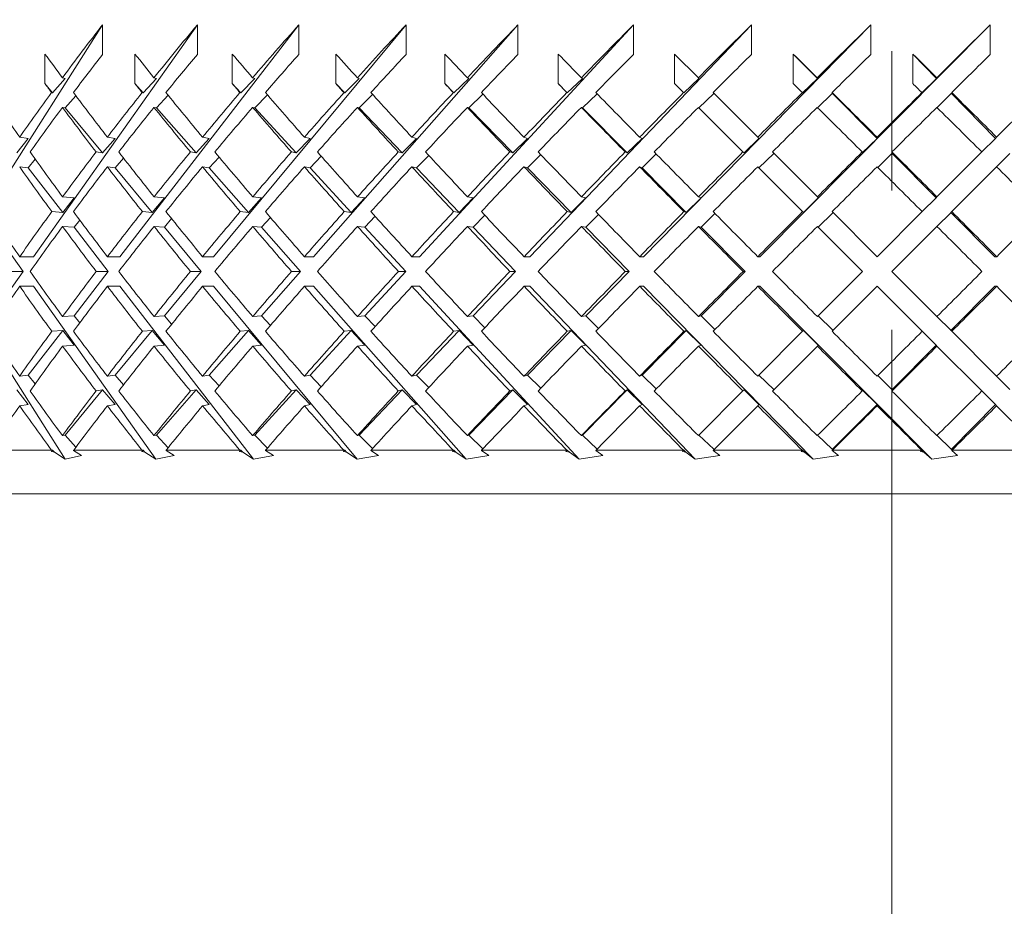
# Model space of a CAD drawing. Header units: inches. Extents: x 1.3 to 18.3, y 1.5 to 16.3.
# Tile 31 of 36: x 16.7 to 17.4, y 10.5 to 11.1. Entities that reach past the tile are written whole.
import ezdxf

# ---------------------------------------------------------------- set-up
doc = ezdxf.new("R2010")
doc.units = ezdxf.units.IN
doc.header["$MEASUREMENT"] = 0
doc.linetypes.add('CENTERX2', pattern=[0.8, 0.5, -0.1, 0.1, -0.1])
doc.layers.add('SLD-0', color=7, linetype='Continuous')

msp = doc.modelspace()

# ---------------------------------------------------------------- linework, layer by layer
at = {"color": 7, "linetype": 'Continuous', "lineweight": 15}
for p, q in [((16.63584, 10.95247), (16.74139, 11.11884)), ((16.69182, 10.95247), (16.80947, 11.11884)), ((16.74139, 11.11884), (16.74139, 11.09763)), ((16.75374, 10.95247), (16.88235, 11.11884)), ((16.80947, 11.11884), (16.80947, 11.09763)), ((16.82099, 10.95247), (16.95933, 11.11884)), ((16.88235, 11.11884), (16.88235, 11.09763)), ((16.89293, 10.95247), (17.03967, 11.11884)), ((16.95933, 11.11884), (16.95933, 11.09763)), ((16.96888, 10.95247), (17.12259, 11.11884)), ((17.03967, 11.11884), (17.03967, 11.09763)), ((17.04809, 10.95247), (17.2073, 11.11884)), ((17.12259, 11.11884), (17.12259, 11.09763)), ((17.1298, 10.95247), (17.29298, 11.11884)), ((17.2073, 11.11884), (17.2073, 11.09763)), ((17.21323, 10.95247), (17.3788, 11.11884)), ((17.29298, 11.11884), (17.29298, 11.09763)), ((17.3788, 11.11884), (17.3788, 11.09763)), ((16.70008, 11.07667), (16.70008, 11.09788)), ((16.76469, 11.07667), (16.76469, 11.09788)), ((16.83453, 11.07667), (16.83453, 11.09788)), ((16.90893, 11.07667), (16.90893, 11.09788)), ((16.98718, 11.07667), (16.98718, 11.09788)), ((17.06851, 11.07667), (17.06851, 11.09788)), ((17.16919, 11.08085), (17.15215, 11.09788)), ((17.15215, 11.07667), (17.15215, 11.09788)), ((17.2373, 11.07667), (17.2373, 11.09788)), ((17.2373, 11.09788), (17.25468, 11.08041)), ((17.32312, 11.07667), (17.32312, 11.09788)), ((17.32312, 11.09788), (17.34025, 11.08041)), ((16.71461, 11.08041), (16.70559, 11.07004)), ((16.71461, 11.08041), (16.71263, 11.08085)), ((16.78009, 11.08041), (16.77053, 11.07004)), ((16.78009, 11.08041), (16.77834, 11.08085)), ((16.85067, 11.08041), (16.84065, 11.07004)), ((16.85067, 11.08041), (16.84916, 11.08085)), ((16.92565, 11.08041), (16.91527, 11.07004)), ((16.92565, 11.08041), (16.92439, 11.08085)), ((17.00431, 11.08041), (16.99368, 11.07004)), ((17.00431, 11.08041), (17.00332, 11.08085)), ((17.0859, 11.08041), (17.07511, 11.07004)), ((17.0859, 11.08041), (17.08518, 11.08085)), ((17.16962, 11.08041), (17.15878, 11.07004)), ((17.16962, 11.08041), (17.16919, 11.08085)), ((17.24389, 11.07004), (17.25468, 11.08041)), ((17.25454, 11.08085), (17.25468, 11.08041)), ((17.32962, 11.07004), (17.34025, 11.08041)), ((17.3404, 11.08085), (17.34025, 11.08041)), ((16.70559, 11.07004), (16.70008, 11.07667)), ((16.70481, 11.07021), (16.70559, 11.07004)), ((16.77053, 11.07004), (16.76469, 11.07667)), ((16.76985, 11.07021), (16.77053, 11.07004)), ((16.84065, 11.07004), (16.83453, 11.07667)), ((16.84006, 11.07021), (16.84065, 11.07004)), ((16.91527, 11.07004), (16.90893, 11.07667)), ((16.91478, 11.07021), (16.91527, 11.07004)), ((16.99368, 11.07004), (16.98718, 11.07667)), ((16.99329, 11.07021), (16.99368, 11.07004)), ((17.07511, 11.07004), (17.06851, 11.07667)), ((17.07483, 11.07021), (17.07511, 11.07004)), ((17.15215, 11.07667), (17.15861, 11.07021)), ((17.15861, 11.07021), (17.15878, 11.07004)), ((17.21181, 11.03822), (17.17979, 11.07025)), ((17.24389, 11.07004), (17.24384, 11.07021)), ((17.26547, 11.06958), (17.26524, 11.07025)), ((17.32962, 11.07004), (17.32968, 11.07021)), ((17.35089, 11.06958), (17.35111, 11.07025)), ((17.41531, 11.07021), (17.38333, 11.03822)), ((16.71461, 11.0592), (16.72223, 11.06798)), ((16.78009, 11.0592), (16.78849, 11.06831)), ((16.85067, 11.0592), (16.85975, 11.0686)), ((16.92565, 11.0592), (16.93532, 11.06887)), ((17.00431, 11.0592), (17.01447, 11.06912)), ((17.0859, 11.0592), (17.09645, 11.06935)), ((17.16962, 11.0592), (17.18033, 11.06945)), ((17.18033, 11.0697), (17.18033, 11.06945)), ((17.26534, 11.06945), (17.25483, 11.05934)), ((17.26534, 11.0697), (17.29752, 11.03737)), ((17.26547, 11.06958), (17.26534, 11.0697)), ((17.26534, 11.06945), (17.26534, 11.0697)), ((17.35076, 11.06945), (17.34055, 11.05949)), ((17.35076, 11.0697), (17.38247, 11.03737)), ((17.35089, 11.06958), (17.35076, 11.0697)), ((17.35076, 11.06945), (17.35076, 11.0697)), ((16.71461, 11.0592), (16.71263, 11.05963)), ((16.74149, 11.02687), (16.71461, 11.0592)), ((16.78009, 11.0592), (16.77834, 11.05963)), ((16.80861, 11.02687), (16.78009, 11.0592)), ((16.85067, 11.0592), (16.84916, 11.05963)), ((16.88054, 11.02687), (16.85067, 11.0592)), ((16.92565, 11.0592), (16.92439, 11.05963)), ((16.95659, 11.02687), (16.92565, 11.0592)), ((17.00431, 11.0592), (17.00332, 11.05963)), ((17.03602, 11.02687), (17.00431, 11.0592)), ((17.0859, 11.0592), (17.08518, 11.05963)), ((17.11808, 11.02687), (17.0859, 11.0592)), ((17.16919, 11.05963), (17.20122, 11.0276)), ((16.68811, 11.03737), (16.67983, 11.02687)), ((16.68811, 11.03737), (16.68193, 11.03822)), ((16.7504, 11.03737), (16.74149, 11.02687)), ((16.7504, 11.03737), (16.74486, 11.03822)), ((16.81806, 11.03737), (16.80861, 11.02687)), ((16.81806, 11.03737), (16.8132, 11.03822)), ((16.89044, 11.03737), (16.88054, 11.02687)), ((16.89044, 11.03737), (16.88632, 11.03822)), ((16.96684, 11.03737), (16.95659, 11.02687)), ((16.96684, 11.03737), (16.9635, 11.03822)), ((17.04653, 11.03737), (17.03602, 11.02687)), ((17.04653, 11.03737), (17.04399, 11.03822)), ((17.12873, 11.03737), (17.11808, 11.02687)), ((17.12873, 11.03737), (17.12703, 11.03822)), ((17.21267, 11.03737), (17.20196, 11.02687)), ((17.21267, 11.03737), (17.21181, 11.03822)), ((17.28686, 11.02687), (17.29752, 11.03737)), ((17.29752, 11.03822), (17.29752, 11.03737)), ((17.3727, 11.0276), (17.38247, 11.03737)), ((17.38333, 11.03822), (17.38247, 11.03737)), ((16.68811, 11.01616), (16.69309, 11.02248)), ((16.73674, 11.0276), (16.74149, 11.02687)), ((16.7504, 11.01616), (16.75644, 11.02328)), ((16.80445, 11.0276), (16.80861, 11.02687)), ((16.81806, 11.01616), (16.82509, 11.02397)), ((16.87701, 11.0276), (16.88054, 11.02687)), ((16.89044, 11.01616), (16.89838, 11.02459)), ((16.95372, 11.0276), (16.95659, 11.02687)), ((16.96684, 11.01616), (16.97562, 11.02515)), ((17.03385, 11.0276), (17.03602, 11.02687)), ((17.04653, 11.01616), (17.05605, 11.02568)), ((17.11661, 11.0276), (17.11808, 11.02687)), ((17.12873, 11.01616), (17.1389, 11.02617)), ((17.20122, 11.0276), (17.20196, 11.02687)), ((17.21267, 11.01616), (17.22325, 11.02653)), ((17.25464, 10.9954), (17.22241, 11.02762)), ((17.22325, 11.02679), (17.22325, 11.02653)), ((17.28686, 11.02687), (17.28686, 11.0276)), ((17.30805, 11.02653), (17.29795, 11.01658)), ((17.30805, 11.02679), (17.33989, 10.99479)), ((17.30818, 11.02666), (17.30805, 11.02679)), ((17.30805, 11.02653), (17.30805, 11.02679)), ((17.30818, 11.02666), (17.30818, 11.02762)), ((17.3727, 11.0276), (17.3405, 10.9954)), ((17.39285, 11.02653), (17.38333, 11.01701)), ((16.68811, 11.01616), (16.68193, 11.01701)), ((16.7128, 10.98421), (16.68811, 11.01616)), ((16.7504, 11.01616), (16.74486, 11.01701)), ((16.77696, 10.98421), (16.7504, 11.01616)), ((16.81806, 11.01616), (16.8132, 11.01701)), ((16.84623, 10.98421), (16.81806, 11.01616)), ((16.89044, 11.01616), (16.88632, 11.01701)), ((16.91995, 10.98421), (16.89044, 11.01616)), ((16.96684, 11.01616), (16.9635, 11.01701)), ((16.99741, 10.98421), (16.96684, 11.01616)), ((17.04653, 11.01616), (17.04399, 11.01701)), ((17.07786, 10.98421), (17.04653, 11.01616)), ((17.12873, 11.01616), (17.12703, 11.01701)), ((17.16053, 10.98421), (17.12873, 11.01616)), ((17.21181, 11.01701), (17.24404, 10.98478)), ((17.35111, 10.98479), (17.38333, 11.01701)), ((16.72102, 10.99479), (16.7127, 10.9954)), ((16.72102, 10.99479), (16.7128, 10.98421)), ((16.7858, 10.99479), (16.77696, 10.98421)), ((16.7858, 10.99479), (16.77842, 10.9954)), ((16.85561, 10.99479), (16.84623, 10.98421)), ((16.85561, 10.99479), (16.84924, 10.9954)), ((16.92978, 10.99479), (16.91995, 10.98421)), ((16.92978, 10.99479), (16.92448, 10.9954)), ((17.00758, 10.99479), (16.99741, 10.98421)), ((17.00758, 10.99479), (17.00341, 10.9954)), ((17.08829, 10.99479), (17.07786, 10.98421)), ((17.08829, 10.99479), (17.08528, 10.9954)), ((17.17111, 10.99479), (17.16053, 10.98421)), ((17.17111, 10.99479), (17.16929, 10.9954)), ((17.25525, 10.99479), (17.24461, 10.98421)), ((17.25525, 10.99479), (17.25464, 10.9954)), ((17.32988, 10.98478), (17.33989, 10.99479)), ((17.3405, 10.9954), (17.33989, 10.99479)), ((16.70496, 10.98478), (16.7128, 10.98421)), ((16.72102, 10.97358), (16.72503, 10.97874)), ((16.77001, 10.98478), (16.77696, 10.98421)), ((16.7858, 10.97358), (16.79097, 10.97976)), ((16.84023, 10.98478), (16.84623, 10.98421)), ((16.85561, 10.97358), (16.86188, 10.98065)), ((16.91496, 10.98478), (16.91995, 10.98421)), ((16.92978, 10.97358), (16.93708, 10.98145)), ((16.99348, 10.98478), (16.99741, 10.98421)), ((17.00758, 10.97358), (17.01586, 10.98218)), ((17.07502, 10.98478), (17.07786, 10.98421)), ((17.08829, 10.97358), (17.09744, 10.98286)), ((17.15881, 10.98478), (17.16053, 10.98421)), ((17.17111, 10.97358), (17.18105, 10.98352)), ((17.24404, 10.98478), (17.24461, 10.98421)), ((17.25525, 10.97358), (17.26575, 10.98403)), ((17.29757, 10.95247), (17.26524, 10.98479)), ((17.26575, 10.98428), (17.26575, 10.98403)), ((17.32988, 10.98478), (17.29757, 10.95247)), ((17.35035, 10.98403), (17.3405, 10.97418)), ((17.35035, 10.98428), (17.38201, 10.95247)), ((17.35047, 10.98416), (17.35035, 10.98428)), ((17.35035, 10.98403), (17.35035, 10.98428)), ((17.35047, 10.98416), (17.35111, 10.98479)), ((16.68432, 10.94186), (16.66189, 10.97358)), ((16.72102, 10.97358), (16.7127, 10.97418)), ((16.74554, 10.94186), (16.72102, 10.97358)), ((16.7858, 10.97358), (16.77842, 10.97418)), ((16.81217, 10.94186), (16.7858, 10.97358)), ((16.85561, 10.97358), (16.84924, 10.97418)), ((16.88358, 10.94186), (16.85561, 10.97358)), ((16.92978, 10.97358), (16.92448, 10.97418)), ((16.95908, 10.94186), (16.92978, 10.97358)), ((17.00758, 10.97358), (17.00341, 10.97418)), ((17.03794, 10.94186), (17.00758, 10.97358)), ((17.08829, 10.97358), (17.08528, 10.97418)), ((17.1194, 10.94186), (17.08829, 10.97358)), ((17.17111, 10.97358), (17.16929, 10.97418)), ((17.20267, 10.94186), (17.17111, 10.97358)), ((17.25464, 10.97418), (17.28696, 10.94186)), ((17.30818, 10.94186), (17.3405, 10.97418)), ((16.69182, 10.95247), (16.68197, 10.95247)), ((16.75374, 10.95247), (16.74489, 10.95247)), ((16.82099, 10.95247), (16.81325, 10.95247)), ((16.89293, 10.95247), (16.88636, 10.95247)), ((16.96888, 10.95247), (16.96354, 10.95247)), ((17.04809, 10.95247), (17.04404, 10.95247)), ((17.1298, 10.95247), (17.12708, 10.95247)), ((17.21323, 10.95247), (17.21186, 10.95247)), ((17.38201, 10.95247), (17.38338, 10.95247)), ((16.66189, 10.91014), (16.68432, 10.94186)), ((16.68432, 10.94186), (16.6746, 10.94186)), ((16.72102, 10.91014), (16.74554, 10.94186)), ((16.74554, 10.94186), (16.73682, 10.94186)), ((16.7858, 10.91014), (16.81217, 10.94186)), ((16.81217, 10.94186), (16.80453, 10.94186)), ((16.85561, 10.91014), (16.88358, 10.94186)), ((16.88358, 10.94186), (16.8771, 10.94186)), ((16.92978, 10.91014), (16.95908, 10.94186)), ((16.95908, 10.94186), (16.95382, 10.94186)), ((17.00758, 10.91014), (17.03794, 10.94186)), ((17.03794, 10.94186), (17.03395, 10.94186)), ((17.08829, 10.91014), (17.1194, 10.94186)), ((17.1194, 10.94186), (17.11671, 10.94186)), ((17.17111, 10.91014), (17.20267, 10.94186)), ((17.20267, 10.94186), (17.20132, 10.94186)), ((17.28696, 10.94186), (17.25464, 10.90954)), ((17.3405, 10.90954), (17.30818, 10.94186)), ((16.71458, 10.80714), (16.63584, 10.93125)), ((16.69182, 10.93125), (16.68197, 10.93125)), ((16.77958, 10.80714), (16.69182, 10.93125)), ((16.75374, 10.93125), (16.74489, 10.93125)), ((16.84968, 10.80714), (16.75374, 10.93125)), ((16.82099, 10.93125), (16.81325, 10.93125)), ((16.92419, 10.80714), (16.82099, 10.93125)), ((16.89293, 10.93125), (16.88636, 10.93125)), ((17.00239, 10.80714), (16.89293, 10.93125)), ((16.96888, 10.93125), (16.96354, 10.93125)), ((17.08354, 10.80714), (16.96888, 10.93125)), ((17.04809, 10.93125), (17.04404, 10.93125)), ((17.16685, 10.80714), (17.04809, 10.93125)), ((17.1298, 10.93125), (17.12708, 10.93125)), ((17.25153, 10.80714), (17.1298, 10.93125)), ((17.21323, 10.93125), (17.21186, 10.93125)), ((17.33674, 10.80714), (17.21323, 10.93125)), ((17.26524, 10.89893), (17.29757, 10.93125)), ((17.29757, 10.93125), (17.32988, 10.89894)), ((17.38201, 10.93125), (17.35035, 10.89944)), ((17.38201, 10.93125), (17.38338, 10.93125)), ((16.7127, 10.90954), (16.72102, 10.91014)), ((16.72503, 10.90498), (16.72102, 10.91014)), ((16.77842, 10.90954), (16.7858, 10.91014)), ((16.79097, 10.90396), (16.7858, 10.91014)), ((16.84924, 10.90954), (16.85561, 10.91014)), ((16.86188, 10.90307), (16.85561, 10.91014)), ((16.92448, 10.90954), (16.92978, 10.91014)), ((16.93708, 10.90227), (16.92978, 10.91014)), ((17.00341, 10.90954), (17.00758, 10.91014)), ((17.01586, 10.90154), (17.00758, 10.91014)), ((17.08528, 10.90954), (17.08829, 10.91014)), ((17.09744, 10.90086), (17.08829, 10.91014)), ((17.16929, 10.90954), (17.17111, 10.91014)), ((17.18105, 10.9002), (17.17111, 10.91014)), ((17.26575, 10.89969), (17.25525, 10.91014)), ((17.3405, 10.90954), (17.35035, 10.89969)), ((16.68811, 10.86756), (16.7128, 10.89951)), ((16.7128, 10.89951), (16.70496, 10.89894)), ((16.7128, 10.89951), (16.72102, 10.88893)), ((16.7504, 10.86756), (16.77696, 10.89951)), ((16.77696, 10.89951), (16.77001, 10.89894)), ((16.77696, 10.89951), (16.7858, 10.88893)), ((16.81806, 10.86756), (16.84623, 10.89951)), ((16.84623, 10.89951), (16.84023, 10.89894)), ((16.84623, 10.89951), (16.85561, 10.88893)), ((16.89044, 10.86756), (16.91995, 10.89951)), ((16.91995, 10.89951), (16.91496, 10.89894)), ((16.91995, 10.89951), (16.92978, 10.88893)), ((16.96684, 10.86756), (16.99741, 10.89951)), ((16.99741, 10.89951), (16.99348, 10.89894)), ((16.99741, 10.89951), (17.00758, 10.88893)), ((17.04653, 10.86756), (17.07786, 10.89951)), ((17.07786, 10.89951), (17.07502, 10.89894)), ((17.07786, 10.89951), (17.08829, 10.88893)), ((17.12873, 10.86756), (17.16053, 10.89951)), ((17.16053, 10.89951), (17.15881, 10.89894)), ((17.16053, 10.89951), (17.17111, 10.88893)), ((17.24404, 10.89894), (17.21181, 10.86671)), ((17.24461, 10.89951), (17.24404, 10.89894)), ((17.24461, 10.89951), (17.25525, 10.88893)), ((17.26575, 10.89969), (17.26575, 10.89944)), ((17.33989, 10.88893), (17.32988, 10.89894)), ((17.35035, 10.89944), (17.35035, 10.89969)), ((17.35035, 10.89944), (17.35047, 10.89956)), ((17.35111, 10.89893), (17.35047, 10.89956)), ((17.38333, 10.86671), (17.35111, 10.89893)), ((16.7127, 10.88832), (16.72102, 10.88893)), ((16.77842, 10.88832), (16.7858, 10.88893)), ((16.84924, 10.88832), (16.85561, 10.88893)), ((16.92448, 10.88832), (16.92978, 10.88893)), ((17.00341, 10.88832), (17.00758, 10.88893)), ((17.08528, 10.88832), (17.08829, 10.88893)), ((17.16929, 10.88832), (17.17111, 10.88893)), ((17.22241, 10.85609), (17.25464, 10.88832)), ((17.25464, 10.88832), (17.25525, 10.88893)), ((17.33989, 10.88893), (17.30805, 10.85693)), ((17.33989, 10.88893), (17.3405, 10.88832)), ((17.3405, 10.88832), (17.3727, 10.85612)), ((16.68193, 10.86671), (16.68811, 10.86756)), ((16.69309, 10.86124), (16.68811, 10.86756)), ((16.74486, 10.86671), (16.7504, 10.86756)), ((16.75644, 10.86044), (16.7504, 10.86756)), ((16.8132, 10.86671), (16.81806, 10.86756)), ((16.82509, 10.85975), (16.81806, 10.86756)), ((16.88632, 10.86671), (16.89044, 10.86756)), ((16.89838, 10.85913), (16.89044, 10.86756)), ((16.9635, 10.86671), (16.96684, 10.86756)), ((16.97562, 10.85857), (16.96684, 10.86756)), ((17.04399, 10.86671), (17.04653, 10.86756)), ((17.05605, 10.85804), (17.04653, 10.86756)), ((17.12703, 10.86671), (17.12873, 10.86756)), ((17.1389, 10.85754), (17.12873, 10.86756)), ((17.22325, 10.85718), (17.21267, 10.86756)), ((17.29795, 10.86714), (17.30805, 10.85718)), ((17.38333, 10.86671), (17.39285, 10.85718)), ((16.67983, 10.85685), (16.68811, 10.84635)), ((16.71461, 10.82452), (16.74149, 10.85685)), ((16.74149, 10.85685), (16.73674, 10.85612)), ((16.74149, 10.85685), (16.7504, 10.84635)), ((16.78009, 10.82452), (16.80861, 10.85685)), ((16.80861, 10.85685), (16.80445, 10.85612)), ((16.80861, 10.85685), (16.81806, 10.84635)), ((16.85067, 10.82452), (16.88054, 10.85685)), ((16.88054, 10.85685), (16.87701, 10.85612)), ((16.88054, 10.85685), (16.89044, 10.84635)), ((16.92565, 10.82452), (16.95659, 10.85685)), ((16.95659, 10.85685), (16.95372, 10.85612)), ((16.95659, 10.85685), (16.96684, 10.84635)), ((17.00431, 10.82452), (17.03602, 10.85685)), ((17.03602, 10.85685), (17.03385, 10.85612)), ((17.03602, 10.85685), (17.04653, 10.84635)), ((17.0859, 10.82452), (17.11808, 10.85685)), ((17.11808, 10.85685), (17.11661, 10.85612)), ((17.11808, 10.85685), (17.12873, 10.84635)), ((17.20122, 10.85612), (17.16919, 10.82409)), ((17.20196, 10.85685), (17.20122, 10.85612)), ((17.20196, 10.85685), (17.21267, 10.84635)), ((17.22325, 10.85718), (17.22325, 10.85693)), ((17.29752, 10.84635), (17.28686, 10.85685)), ((17.28686, 10.85612), (17.28686, 10.85685)), ((17.30805, 10.85693), (17.30805, 10.85718)), ((17.30805, 10.85693), (17.30818, 10.85706)), ((17.30818, 10.85609), (17.30818, 10.85706)), ((17.38247, 10.84635), (17.3727, 10.85612)), ((16.68193, 10.84549), (16.68811, 10.84635)), ((16.74486, 10.84549), (16.7504, 10.84635)), ((16.8132, 10.84549), (16.81806, 10.84635)), ((16.88632, 10.84549), (16.89044, 10.84635)), ((16.9635, 10.84549), (16.96684, 10.84635)), ((17.04399, 10.84549), (17.04653, 10.84635)), ((17.12703, 10.84549), (17.12873, 10.84635)), ((17.17999, 10.81367), (17.21181, 10.84549)), ((17.21181, 10.84549), (17.21267, 10.84635)), ((17.29752, 10.84635), (17.26534, 10.81402)), ((17.29752, 10.84635), (17.29752, 10.84549)), ((17.38247, 10.84635), (17.35076, 10.81402)), ((17.38247, 10.84635), (17.38333, 10.84549)), ((17.38333, 10.84549), (17.41515, 10.81367)), ((16.71263, 10.82409), (16.71461, 10.82452)), ((16.72223, 10.81574), (16.71461, 10.82452)), ((16.77834, 10.82409), (16.78009, 10.82452)), ((16.78849, 10.81541), (16.78009, 10.82452)), ((16.84916, 10.82409), (16.85067, 10.82452)), ((16.85975, 10.81512), (16.85067, 10.82452)), ((16.92439, 10.82409), (16.92565, 10.82452)), ((16.93532, 10.81485), (16.92565, 10.82452)), ((17.00332, 10.82409), (17.00431, 10.82452)), ((17.01447, 10.8146), (17.00431, 10.82452)), ((17.08518, 10.82409), (17.0859, 10.82452)), ((17.09645, 10.81437), (17.0859, 10.82452)), ((17.18033, 10.81427), (17.16962, 10.82452)), ((17.25483, 10.82438), (17.26534, 10.81427)), ((17.34055, 10.82423), (17.35076, 10.81427)), ((16.65994, 10.81367), (16.70469, 10.81367)), ((16.70491, 10.81353), (16.70469, 10.81367)), ((16.70477, 10.81269), (16.70559, 10.81368)), ((16.70477, 10.81269), (16.70491, 10.81353)), ((16.70477, 10.81269), (16.70682, 10.81227)), ((16.70559, 10.81368), (16.70491, 10.81353)), ((16.70559, 10.81368), (16.70682, 10.81227)), ((16.71458, 10.80714), (16.70682, 10.81227)), ((16.71458, 10.80714), (16.72637, 10.80977)), ((16.72068, 10.81367), (16.72065, 10.8135)), ((16.72065, 10.8135), (16.72637, 10.80977)), ((16.72068, 10.81367), (16.76971, 10.81367)), ((16.76966, 10.81269), (16.77053, 10.81368)), ((16.76966, 10.81269), (16.76993, 10.81353)), ((16.76966, 10.81269), (16.77183, 10.81227)), ((16.76993, 10.81353), (16.76971, 10.81367)), ((16.77053, 10.81368), (16.76993, 10.81353)), ((16.77053, 10.81368), (16.77183, 10.81227)), ((16.77958, 10.80714), (16.77183, 10.81227)), ((16.77958, 10.80714), (16.79272, 10.80977)), ((16.78708, 10.81367), (16.78702, 10.8135)), ((16.78702, 10.8135), (16.79272, 10.80977)), ((16.78708, 10.81367), (16.83992, 10.81367)), ((16.83974, 10.81269), (16.84065, 10.81368)), ((16.83974, 10.81269), (16.84013, 10.81353)), ((16.83974, 10.81269), (16.84202, 10.81227)), ((16.84013, 10.81353), (16.83992, 10.81367)), ((16.84065, 10.81368), (16.84013, 10.81353)), ((16.84065, 10.81368), (16.84202, 10.81227)), ((16.84968, 10.80714), (16.84202, 10.81227)), ((16.84968, 10.80714), (16.86404, 10.80977)), ((16.8585, 10.81367), (16.85841, 10.8135)), ((16.85841, 10.8135), (16.86404, 10.80977)), ((16.8585, 10.81367), (16.91463, 10.81367)), ((16.91433, 10.81269), (16.91527, 10.81368)), ((16.91433, 10.81269), (16.91484, 10.81353)), ((16.91433, 10.81269), (16.91668, 10.81227)), ((16.91484, 10.81353), (16.91463, 10.81367)), ((16.91527, 10.81368), (16.91484, 10.81353)), ((16.91527, 10.81368), (16.91668, 10.81227)), ((16.92419, 10.80714), (16.91668, 10.81227)), ((16.92419, 10.80714), (16.93964, 10.80977)), ((16.93424, 10.81367), (16.93413, 10.8135)), ((16.93413, 10.8135), (16.93964, 10.80977)), ((16.93424, 10.81367), (16.99313, 10.81367)), ((16.99271, 10.81269), (16.99368, 10.81368)), ((16.99271, 10.81269), (16.99334, 10.81353)), ((16.99271, 10.81269), (16.99512, 10.81227)), ((16.99334, 10.81353), (16.99313, 10.81367)), ((16.99368, 10.81368), (16.99334, 10.81353)), ((16.99368, 10.81368), (16.99512, 10.81227)), ((17.00239, 10.80714), (16.99512, 10.81227)), ((17.00239, 10.80714), (17.01878, 10.80977)), ((17.01359, 10.81367), (17.01345, 10.8135)), ((17.01345, 10.8135), (17.01878, 10.80977)), ((17.01359, 10.81367), (17.07466, 10.81367)), ((17.07412, 10.81269), (17.07511, 10.81368)), ((17.07412, 10.81269), (17.07486, 10.81353)), ((17.07412, 10.81269), (17.07657, 10.81227)), ((17.07486, 10.81353), (17.07466, 10.81367)), ((17.07511, 10.81368), (17.07486, 10.81353)), ((17.07511, 10.81368), (17.07657, 10.81227)), ((17.08354, 10.80714), (17.07657, 10.81227)), ((17.08354, 10.80714), (17.10071, 10.80977)), ((17.09577, 10.81367), (17.09561, 10.8135)), ((17.09561, 10.8135), (17.10071, 10.80977)), ((17.09577, 10.81367), (17.15845, 10.81367)), ((17.15779, 10.81269), (17.15863, 10.81353)), ((17.15779, 10.81269), (17.16026, 10.81227)), ((17.15863, 10.81353), (17.15845, 10.81367)), ((17.15878, 10.81368), (17.15863, 10.81353)), ((17.15878, 10.81368), (17.16026, 10.81227)), ((17.16685, 10.80714), (17.16026, 10.81227)), ((17.16685, 10.80714), (17.18464, 10.80977)), ((17.17999, 10.81367), (17.17981, 10.8135)), ((17.17981, 10.8135), (17.18464, 10.80977)), ((17.17999, 10.81367), (17.24367, 10.81367)), ((17.18033, 10.81427), (17.18033, 10.81402)), ((17.24291, 10.81269), (17.24384, 10.81353)), ((17.24291, 10.81269), (17.24536, 10.81227)), ((17.24384, 10.81353), (17.24367, 10.81367)), ((17.24384, 10.81353), (17.24389, 10.81368)), ((17.24536, 10.81227), (17.24389, 10.81368)), ((17.25153, 10.80714), (17.24536, 10.81227)), ((17.25153, 10.80714), (17.26975, 10.80977)), ((17.26525, 10.8135), (17.26547, 10.81414)), ((17.26545, 10.81367), (17.26525, 10.8135)), ((17.26525, 10.8135), (17.26975, 10.80977)), ((17.26534, 10.81402), (17.26534, 10.81427)), ((17.26534, 10.81402), (17.26547, 10.81414)), ((17.26545, 10.81367), (17.32951, 10.81367)), ((17.32865, 10.81269), (17.32967, 10.81353)), ((17.32865, 10.81269), (17.33107, 10.81227)), ((17.32967, 10.81353), (17.32951, 10.81367)), ((17.33107, 10.81227), (17.32962, 10.81368)), ((17.32967, 10.81353), (17.32962, 10.81368)), ((17.33674, 10.80714), (17.33107, 10.81227)), ((17.33674, 10.80714), (17.35524, 10.80977)), ((17.35076, 10.81402), (17.35076, 10.81427)), ((17.35076, 10.81402), (17.35089, 10.81414)), ((17.3511, 10.8135), (17.35089, 10.81414)), ((17.35132, 10.81367), (17.3511, 10.8135)), ((17.3511, 10.8135), (17.35524, 10.80977)), ((17.35132, 10.81367), (17.41515, 10.81367)), ((18.18305, 10.78242), (16.43305, 10.78242))]:
    msp.add_line(p, q, dxfattribs=at)
for centre, major_axis, ratio, start_param, end_param in [((17.30805, 10.96295), (0.79099, 0.79099), 0.472965, 1.833458, 1.877429), ((17.30805, 10.96295), (0.80839, 0.80839), 0.414214, 1.784371, 1.828342), ((17.30805, 10.96295), (0.82385, 0.82385), 0.357806, 1.735283, 1.779255), ((17.30805, 10.96295), (0.83732, 0.83732), 0.303347, 1.686196, 1.730167), ((17.30805, 10.96295), (0.84878, 0.84878), 0.250487, 1.637108, 1.68108), ((17.30805, 10.96295), (0.85819, 0.85819), 0.198912, 1.588021, 1.631993), ((17.30805, 10.96295), (0.86553, 0.86553), 0.148336, 1.538934, 1.582905), ((17.30805, 10.96295), (0.87079, 0.87079), 0.098491, 1.489846, 1.533818), ((17.30805, 10.96295), (0.87395, 0.87395), 0.049127, 1.440759, 1.48473), ((17.30805, 10.94199), (0.83732, -0.83732), 0.303347, 4.23874, 4.258494), ((17.30805, 10.94173), (0.79099, 0.79099), 0.472965, 1.833458, 1.865175), ((17.30805, 10.94199), (0.84878, -0.84878), 0.250487, 4.287827, 4.307581), ((17.30805, 10.94173), (0.80839, 0.80839), 0.414214, 1.784371, 1.816087), ((17.30805, 10.94199), (0.85819, -0.85819), 0.198912, 4.336915, 4.356668), ((17.30805, 10.94173), (0.82385, 0.82385), 0.357806, 1.735283, 1.767), ((17.30805, 10.94199), (0.86553, -0.86553), 0.148336, 4.386002, 4.405756), ((17.30805, 10.94173), (0.83732, 0.83732), 0.303347, 1.686196, 1.717913), ((17.30805, 10.94199), (0.87079, -0.87079), 0.098491, 4.435089, 4.454843), ((17.30805, 10.94173), (0.84878, 0.84878), 0.250487, 1.637108, 1.668825), ((17.30805, 10.94199), (0.87395, -0.87395), 0.049127, 4.484177, 4.503931), ((17.30805, 10.94173), (0.85819, 0.85819), 0.198912, 1.588021, 1.619738), ((17.30805, 10.94173), (0.86553, 0.86553), 0.148336, 1.538934, 1.57065), ((17.30805, 10.94199), (0.87395, -0.87395), 0.049127, 1.68108, 1.700834), ((17.30805, 10.94173), (0.87079, 0.87079), 0.098491, 1.489846, 1.521563), ((17.30805, 10.94199), (0.87079, -0.87079), 0.098491, 1.631993, 1.651746), ((17.30805, 10.94173), (0.87395, 0.87395), 0.049127, 1.440759, 1.472476), ((17.30805, 10.94199), (0.82385, -0.82385), 0.357806, 4.221661, 4.258567), ((17.30805, 10.96295), (0.79099, 0.79099), 0.472965, 1.889686, 1.926444), ((17.30805, 10.92077), (0.83732, -0.83732), 0.303347, 4.23874, 4.246237), ((17.30805, 10.94199), (0.83732, -0.83732), 0.303347, 4.270748, 4.307654), ((17.30805, 10.96295), (0.80839, 0.80839), 0.414214, 1.840599, 1.877356), ((17.30805, 10.92077), (0.84878, -0.84878), 0.250487, 4.287827, 4.295325), ((17.30805, 10.94199), (0.84878, -0.84878), 0.250487, 4.319836, 4.356742), ((17.30805, 10.96295), (0.82385, 0.82385), 0.357806, 1.791511, 1.828269), ((17.30805, 10.92077), (0.85819, -0.85819), 0.198912, 4.336915, 4.344412), ((17.30805, 10.94199), (0.85819, -0.85819), 0.198912, 4.368923, 4.405829), ((17.30805, 10.96295), (0.83732, 0.83732), 0.303347, 1.742424, 1.779182), ((17.30805, 10.92077), (0.86553, -0.86553), 0.148336, 4.386002, 4.393499), ((17.30805, 10.94199), (0.86553, -0.86553), 0.148336, 4.418011, 4.454916), ((17.30805, 10.96295), (0.84878, 0.84878), 0.250487, 1.693336, 1.730094), ((17.30805, 10.92077), (0.87079, -0.87079), 0.098491, 4.435089, 4.442587), ((17.30805, 10.94199), (0.87079, -0.87079), 0.098491, 4.467098, 4.504004), ((17.30805, 10.96295), (0.85819, 0.85819), 0.198912, 1.644249, 1.681007), ((17.30805, 10.92077), (0.87395, -0.87395), 0.049127, 4.484177, 4.491674), ((17.30805, 10.94199), (0.87395, -0.87395), 0.049127, 4.516185, 4.553091), ((17.30805, 10.96295), (0.86553, 0.86553), 0.148336, 1.595162, 1.631919), ((17.30805, 10.96295), (0.87079, 0.87079), 0.098491, 1.546074, 1.582832), ((17.30805, 10.92077), (0.87395, -0.87395), 0.049127, 1.693336, 1.700834), ((17.30805, 10.94199), (0.87395, -0.87395), 0.049127, 1.631919, 1.668825), ((17.30805, 10.96295), (0.87395, 0.87395), 0.049127, 1.496987, 1.533745), ((17.30805, 10.92077), (0.87079, -0.87079), 0.098491, 1.644249, 1.651746), ((17.30805, 10.94199), (0.87079, -0.87079), 0.098491, 1.582832, 1.619738), ((17.30805, 10.94173), (0.79099, 0.79099), 0.472965, 1.877429, 1.914263), ((17.30805, 10.92077), (0.83732, -0.83732), 0.303347, 4.258494, 4.295472), ((17.30805, 10.94173), (0.80839, 0.80839), 0.414214, 1.828342, 1.865176), ((17.30805, 10.92077), (0.84878, -0.84878), 0.250487, 4.307581, 4.344559), ((17.30805, 10.94173), (0.82385, 0.82385), 0.357806, 1.779255, 1.816088), ((17.30805, 10.92077), (0.85819, -0.85819), 0.198912, 4.356668, 4.393646), ((17.30805, 10.94173), (0.83732, 0.83732), 0.303347, 1.730167, 1.767001), ((17.30805, 10.92077), (0.86553, -0.86553), 0.148336, 4.405756, 4.442734), ((17.30805, 10.94173), (0.84878, 0.84878), 0.250487, 1.68108, 1.717913), ((17.30805, 10.92077), (0.87079, -0.87079), 0.098491, 4.454843, 4.491821), ((17.30805, 10.94173), (0.85819, 0.85819), 0.198912, 1.631993, 1.668826), ((17.30805, 10.92077), (0.87395, -0.87395), 0.049127, 4.503931, 4.540909), ((17.30805, 10.94173), (0.86553, 0.86553), 0.148336, 1.582905, 1.619739), ((17.30805, 10.94173), (0.87079, 0.87079), 0.098491, 1.533818, 1.570651), ((17.30805, 10.92077), (0.87395, -0.87395), 0.049127, 1.644102, 1.68108), ((17.30805, 10.94173), (0.87395, 0.87395), 0.049127, 1.48473, 1.521564), ((17.30805, 10.92077), (0.87079, -0.87079), 0.098491, 1.595015, 1.631993), ((17.30805, 10.94199), (0.82385, -0.82385), 0.357806, 4.270748, 4.307698), ((17.30805, 10.96295), (0.80839, 0.80839), 0.414214, 1.889539, 1.9264), ((17.30805, 10.94199), (0.83732, -0.83732), 0.303347, 4.319835, 4.356785), ((17.30805, 10.96295), (0.82385, 0.82385), 0.357806, 1.840452, 1.877313), ((17.30805, 10.94199), (0.84878, -0.84878), 0.250487, 4.368922, 4.405872), ((17.30805, 10.96295), (0.83732, 0.83732), 0.303347, 1.791364, 1.828225), ((17.30805, 10.94199), (0.85819, -0.85819), 0.198912, 4.41801, 4.45496), ((17.30805, 10.96295), (0.84878, 0.84878), 0.250487, 1.742277, 1.779138), ((17.30805, 10.94199), (0.86553, -0.86553), 0.148336, 4.467097, 4.504047), ((17.30805, 10.96295), (0.85819, 0.85819), 0.198912, 1.693189, 1.730051), ((17.30805, 10.94199), (0.87079, -0.87079), 0.098491, 4.516185, 4.553135), ((17.30805, 10.96295), (0.86553, 0.86553), 0.148336, 1.644102, 1.680963), ((17.30805, 10.94199), (0.87395, -0.87395), 0.049127, 4.565272, 4.602222), ((17.30805, 10.96295), (0.87079, 0.87079), 0.098491, 1.595015, 1.631876), ((17.30805, 10.96295), (0.87395, 0.87395), 0.049127, 1.545927, 1.582789), ((17.30805, 10.94199), (0.87395, -0.87395), 0.049127, 1.582789, 1.619739), ((17.30805, 10.92077), (0.82385, -0.82385), 0.357806, 4.258567, 4.295559), ((17.30805, 10.94173), (0.80839, 0.80839), 0.414214, 1.877356, 1.914263), ((17.30805, 10.92077), (0.83732, -0.83732), 0.303347, 4.307654, 4.344647), ((17.30805, 10.94173), (0.82385, 0.82385), 0.357806, 1.828269, 1.865176), ((17.30805, 10.92077), (0.84878, -0.84878), 0.250487, 4.356742, 4.393734), ((17.30805, 10.94173), (0.83732, 0.83732), 0.303347, 1.779182, 1.816089), ((17.30805, 10.92077), (0.85819, -0.85819), 0.198912, 4.405829, 4.442821), ((17.30805, 10.94173), (0.84878, 0.84878), 0.250487, 1.730094, 1.767001), ((17.30805, 10.92077), (0.86553, -0.86553), 0.148336, 4.454916, 4.491909), ((17.30805, 10.94173), (0.85819, 0.85819), 0.198912, 1.681007, 1.717914), ((17.30805, 10.92077), (0.87079, -0.87079), 0.098491, 4.504004, 4.540996), ((17.30805, 10.94173), (0.86553, 0.86553), 0.148336, 1.631919, 1.668827), ((17.30805, 10.92077), (0.87395, -0.87395), 0.049127, 4.553091, 4.590084), ((17.30805, 10.94173), (0.87079, 0.87079), 0.098491, 1.582832, 1.619739), ((17.30805, 10.94173), (0.87395, 0.87395), 0.049127, 1.533745, 1.570652), ((17.30805, 10.92077), (0.87395, -0.87395), 0.049127, 1.594927, 1.631919), ((17.30805, 10.92077), (0.87079, -0.87079), 0.098491, 1.54584, 1.582832), ((17.30805, 10.94199), (0.80839, -0.80839), 0.414214, 4.270747, 4.307712), ((17.30805, 10.96295), (0.80839, 0.80839), 0.414214, 1.938539, 1.975473), ((17.30805, 10.94199), (0.82385, -0.82385), 0.357806, 4.319834, 4.3568), ((17.30805, 10.96295), (0.82385, 0.82385), 0.357806, 1.889451, 1.926386), ((17.30805, 10.94199), (0.83732, -0.83732), 0.303347, 4.368922, 4.405887), ((17.30805, 10.96295), (0.83732, 0.83732), 0.303347, 1.840364, 1.877298), ((17.30805, 10.94199), (0.84878, -0.84878), 0.250487, 4.418009, 4.454974), ((17.30805, 10.96295), (0.84878, 0.84878), 0.250487, 1.791277, 1.828211), ((17.30805, 10.94199), (0.85819, -0.85819), 0.198912, 4.467097, 4.504062), ((17.30805, 10.96295), (0.85819, 0.85819), 0.198912, 1.742189, 1.779124), ((17.30805, 10.94199), (0.86553, -0.86553), 0.148336, 4.516184, 4.553149), ((17.30805, 10.96295), (0.86553, 0.86553), 0.148336, 1.693102, 1.730036), ((17.30805, 10.94199), (0.87079, -0.87079), 0.098491, 4.565271, 4.602236), ((17.30805, 10.96295), (0.87079, 0.87079), 0.098491, 1.644014, 1.680949), ((17.30805, 10.94199), (0.87395, -0.87395), 0.049127, 4.614359, 4.651324), ((17.30805, 10.96295), (0.87395, 0.87395), 0.049127, 1.594927, 1.631861), ((17.30805, 10.94199), (0.87395, -0.87395), 0.049127, 1.533687, 1.570652), ((17.30805, 10.96295), (0.87395, 0.87395), 0.049127, 4.749499, 4.786433), ((17.30805, 10.94173), (0.80839, 0.80839), 0.414214, 1.9264, 1.963351), ((17.30805, 10.92077), (0.82385, -0.82385), 0.357806, 4.307698, 4.344676), ((17.30805, 10.94173), (0.82385, 0.82385), 0.357806, 1.877313, 1.914264), ((17.30805, 10.92077), (0.83732, -0.83732), 0.303347, 4.356785, 4.393763), ((17.30805, 10.94173), (0.83732, 0.83732), 0.303347, 1.828225, 1.865176), ((17.30805, 10.92077), (0.84878, -0.84878), 0.250487, 4.405872, 4.44285), ((17.30805, 10.94173), (0.84878, 0.84878), 0.250487, 1.779138, 1.816089), ((17.30805, 10.92077), (0.85819, -0.85819), 0.198912, 4.45496, 4.491938), ((17.30805, 10.94173), (0.85819, 0.85819), 0.198912, 1.730051, 1.767001), ((17.30805, 10.92077), (0.86553, -0.86553), 0.148336, 4.504047, 4.541025), ((17.30805, 10.94173), (0.86553, 0.86553), 0.148336, 1.680963, 1.717914), ((17.30805, 10.92077), (0.87079, -0.87079), 0.098491, 4.553135, 4.590113), ((17.30805, 10.94173), (0.87079, 0.87079), 0.098491, 1.631876, 1.668827), ((17.30805, 10.92077), (0.87395, -0.87395), 0.049127, 4.602222, 4.6392), ((17.30805, 10.94173), (0.87395, 0.87395), 0.049127, 1.582789, 1.619739), ((17.30805, 10.92077), (0.87395, -0.87395), 0.049127, 1.545811, 1.582789), ((17.30805, 10.94199), (0.80839, -0.80839), 0.414214, 4.319834, 4.356785), ((17.30805, 10.96295), (0.82385, 0.82385), 0.357806, 1.93851, 1.975488), ((17.30805, 10.94199), (0.82385, -0.82385), 0.357806, 4.368922, 4.405872), ((17.30805, 10.96295), (0.83732, 0.83732), 0.303347, 1.889422, 1.9264), ((17.30805, 10.94199), (0.83732, -0.83732), 0.303347, 4.418009, 4.45496), ((17.30805, 10.96295), (0.84878, 0.84878), 0.250487, 1.840335, 1.877313), ((17.30805, 10.94199), (0.84878, -0.84878), 0.250487, 4.467096, 4.504047), ((17.30805, 10.96295), (0.85819, 0.85819), 0.198912, 1.791247, 1.828225), ((17.30805, 10.94199), (0.85819, -0.85819), 0.198912, 4.516184, 4.553135), ((17.30805, 10.96295), (0.86553, 0.86553), 0.148336, 1.74216, 1.779138), ((17.30805, 10.94199), (0.86553, -0.86553), 0.148336, 4.565271, 4.602222), ((17.30805, 10.96295), (0.87079, 0.87079), 0.098491, 1.693073, 1.730051), ((17.30805, 10.94199), (0.87079, -0.87079), 0.098491, 4.614359, 4.651309), ((17.30805, 10.96295), (0.87395, 0.87395), 0.049127, 1.643985, 1.680963), ((17.30805, 10.94199), (0.87395, -0.87395), 0.049127, 4.663446, 4.700397), ((17.30805, 10.96295), (0.87395, 0.87395), 0.049127, 4.700397, 4.737375), ((17.30805, 10.94173), (0.80839, 0.80839), 0.414214, 1.975473, 2.012438), ((17.30805, 10.92077), (0.80839, -0.80839), 0.414214, 4.307712, 4.344647), ((17.30805, 10.94173), (0.82385, 0.82385), 0.357806, 1.926386, 1.963351), ((17.30805, 10.92077), (0.82385, -0.82385), 0.357806, 4.3568, 4.393734), ((17.30805, 10.94173), (0.83732, 0.83732), 0.303347, 1.877298, 1.914263), ((17.30805, 10.92077), (0.83732, -0.83732), 0.303347, 4.405887, 4.442821), ((17.30805, 10.94173), (0.84878, 0.84878), 0.250487, 1.828211, 1.865176), ((17.30805, 10.92077), (0.84878, -0.84878), 0.250487, 4.454974, 4.491909), ((17.30805, 10.94173), (0.85819, 0.85819), 0.198912, 1.779124, 1.816089), ((17.30805, 10.92077), (0.85819, -0.85819), 0.198912, 4.504062, 4.540996), ((17.30805, 10.94173), (0.86553, 0.86553), 0.148336, 1.730036, 1.767001), ((17.30805, 10.92077), (0.86553, -0.86553), 0.148336, 4.553149, 4.590084), ((17.30805, 10.94173), (0.87079, 0.87079), 0.098491, 1.680949, 1.717914), ((17.30805, 10.92077), (0.87079, -0.87079), 0.098491, 4.602236, 4.639171), ((17.30805, 10.94173), (0.87395, 0.87395), 0.049127, 1.631861, 1.668827), ((17.30805, 10.92077), (0.87395, -0.87395), 0.049127, 4.651324, 4.688258), ((17.30805, 10.94173), (0.87395, 0.87395), 0.049127, 4.712534, 4.749499), ((17.30805, 10.92077), (0.87395, -0.87395), 0.049127, 1.496752, 1.533687), ((17.30805, 10.94199), (0.79099, -0.79099), 0.472965, 4.319834, 4.356742), ((17.30805, 10.96295), (0.82385, 0.82385), 0.357806, 1.987626, 2.024618), ((17.30805, 10.94199), (0.80839, -0.80839), 0.414214, 4.368922, 4.405829), ((17.30805, 10.96295), (0.83732, 0.83732), 0.303347, 1.938539, 1.975531), ((17.30805, 10.94199), (0.82385, -0.82385), 0.357806, 4.418009, 4.454916), ((17.30805, 10.96295), (0.84878, 0.84878), 0.250487, 1.889451, 1.926444), ((17.30805, 10.94199), (0.83732, -0.83732), 0.303347, 4.467097, 4.504004), ((17.30805, 10.96295), (0.85819, 0.85819), 0.198912, 1.840364, 1.877356), ((17.30805, 10.94199), (0.84878, -0.84878), 0.250487, 4.516184, 4.553091), ((17.30805, 10.96295), (0.86553, 0.86553), 0.148336, 1.791277, 1.828269), ((17.30805, 10.94199), (0.85819, -0.85819), 0.198912, 4.565271, 4.602179), ((17.30805, 10.96295), (0.87079, 0.87079), 0.098491, 1.742189, 1.779182), ((17.30805, 10.94199), (0.86553, -0.86553), 0.148336, 4.614359, 4.651266), ((17.30805, 10.96295), (0.87395, 0.87395), 0.049127, 1.693102, 1.730094), ((17.30805, 10.94199), (0.87079, -0.87079), 0.098491, 4.663446, 4.700353), ((17.30805, 10.94199), (0.87395, -0.87395), 0.049127, 4.712534, 4.749441), ((17.30805, 10.96295), (0.87395, 0.87395), 0.049127, 4.651266, 4.688258), ((17.30805, 10.96295), (0.87079, 0.87079), 0.098491, 4.700353, 4.737346), ((17.30805, 10.94173), (0.82385, 0.82385), 0.357806, 1.975488, 2.012438), ((17.30805, 10.92077), (0.80839, -0.80839), 0.414214, 4.356785, 4.393646), ((17.30805, 10.94173), (0.83732, 0.83732), 0.303347, 1.9264, 1.96335), ((17.30805, 10.92077), (0.82385, -0.82385), 0.357806, 4.405872, 4.442734), ((17.30805, 10.94173), (0.84878, 0.84878), 0.250487, 1.877313, 1.914263), ((17.30805, 10.92077), (0.83732, -0.83732), 0.303347, 4.45496, 4.491821), ((17.30805, 10.94173), (0.85819, 0.85819), 0.198912, 1.828225, 1.865176), ((17.30805, 10.92077), (0.84878, -0.84878), 0.250487, 4.504047, 4.540909), ((17.30805, 10.94173), (0.86553, 0.86553), 0.148336, 1.779138, 1.816088), ((17.30805, 10.92077), (0.85819, -0.85819), 0.198912, 4.553135, 4.589996), ((17.30805, 10.94173), (0.87079, 0.87079), 0.098491, 1.730051, 1.767001), ((17.30805, 10.92077), (0.86553, -0.86553), 0.148336, 4.602222, 4.639083), ((17.30805, 10.94173), (0.87395, 0.87395), 0.049127, 1.680963, 1.717913), ((17.30805, 10.92077), (0.87079, -0.87079), 0.098491, 4.651309, 4.688171), ((17.30805, 10.92077), (0.87395, -0.87395), 0.049127, 4.700397, 4.737258), ((17.30805, 10.94173), (0.87395, 0.87395), 0.049127, 4.663447, 4.700397), ((17.30805, 10.94199), (0.79099, -0.79099), 0.472965, 4.368922, 4.405756), ((17.30805, 10.96295), (0.83732, 0.83732), 0.303347, 1.987714, 2.024692), ((17.30805, 10.94199), (0.80839, -0.80839), 0.414214, 4.41801, 4.454843), ((17.30805, 10.96295), (0.84878, 0.84878), 0.250487, 1.938626, 1.975604), ((17.30805, 10.94199), (0.82385, -0.82385), 0.357806, 4.467097, 4.503931), ((17.30805, 10.96295), (0.85819, 0.85819), 0.198912, 1.889539, 1.926517), ((17.30805, 10.94199), (0.83732, -0.83732), 0.303347, 4.516185, 4.553018), ((17.30805, 10.96295), (0.86553, 0.86553), 0.148336, 1.840452, 1.877429), ((17.30805, 10.94199), (0.84878, -0.84878), 0.250487, 4.565272, 4.602105), ((17.30805, 10.96295), (0.87079, 0.87079), 0.098491, 1.791364, 1.828342), ((17.30805, 10.94199), (0.85819, -0.85819), 0.198912, 4.614359, 4.651193), ((17.30805, 10.96295), (0.87395, 0.87395), 0.049127, 1.742277, 1.779255), ((17.30805, 10.94199), (0.86553, -0.86553), 0.148336, 4.663447, 4.70028), ((17.30805, 10.94199), (0.87079, -0.87079), 0.098491, 4.712534, 4.749368), ((17.30805, 10.96295), (0.87395, 0.87395), 0.049127, 4.602105, 4.639083), ((17.30805, 10.94199), (0.87395, -0.87395), 0.049127, 4.761621, 4.798455), ((17.30805, 10.96295), (0.87079, 0.87079), 0.098491, 4.651193, 4.688171), ((17.30805, 10.94173), (0.82385, 0.82385), 0.357806, 2.024618, 2.061288), ((17.30805, 10.92077), (0.79099, -0.79099), 0.472965, 4.356742, 4.393308), ((17.30805, 10.94173), (0.83732, 0.83732), 0.303347, 1.975531, 2.0122), ((17.30805, 10.92077), (0.80839, -0.80839), 0.414214, 4.405829, 4.442395), ((17.30805, 10.94173), (0.84878, 0.84878), 0.250487, 1.926444, 1.963113), ((17.30805, 10.92077), (0.82385, -0.82385), 0.357806, 4.454916, 4.491482), ((17.30805, 10.94173), (0.85819, 0.85819), 0.198912, 1.877356, 1.914026), ((17.30805, 10.92077), (0.83732, -0.83732), 0.303347, 4.504004, 4.54057), ((17.30805, 10.94173), (0.86553, 0.86553), 0.148336, 1.828269, 1.864938), ((17.30805, 10.92077), (0.84878, -0.84878), 0.250487, 4.553091, 4.589657), ((17.30805, 10.94173), (0.87079, 0.87079), 0.098491, 1.779182, 1.815851), ((17.30805, 10.92077), (0.85819, -0.85819), 0.198912, 4.602179, 4.638745), ((17.30805, 10.94173), (0.87395, 0.87395), 0.049127, 1.730094, 1.766764), ((17.30805, 10.92077), (0.86553, -0.86553), 0.148336, 4.651266, 4.687832), ((17.30805, 10.92077), (0.87079, -0.87079), 0.098491, 4.700353, 4.736919), ((17.30805, 10.94173), (0.87395, 0.87395), 0.049127, 4.614597, 4.651266), ((17.30805, 10.92077), (0.87395, -0.87395), 0.049127, 4.749441, 4.786007), ((17.30805, 10.94173), (0.87079, 0.87079), 0.098491, 4.663684, 4.700353)]:
    msp.add_ellipse(centre, major_axis=major_axis, ratio=ratio, start_param=start_param, end_param=end_param, dxfattribs=at)
at = {"layer": 'SLD-0', "color": 7, "linetype": 'CENTERX2', "lineweight": 0}
msp.add_line((17.30805, 11.69995), (17.30805, 4.93303), dxfattribs=at)

doc.saveas('drawing.dxf')
